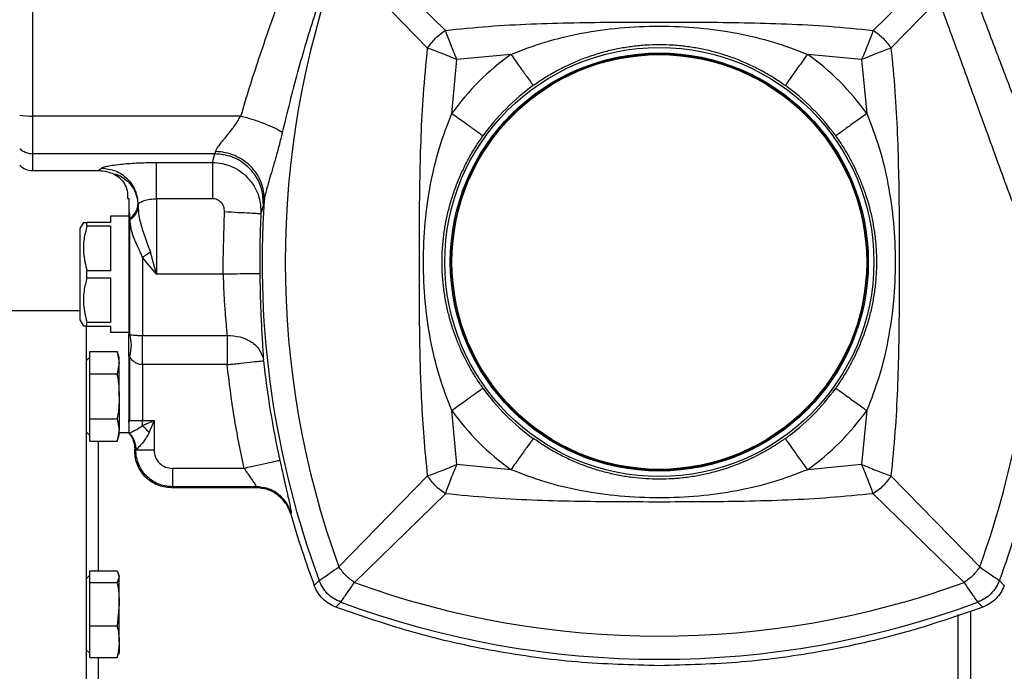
# Model space of a CAD drawing. Header units: millimetres. Extents: x 3 to 4919, y -224 to 3490.
# Tile 39 of 55: x 3197 to 3359, y 2001 to 2108. Entities that reach past the tile are written whole.
import ezdxf

# ---------------------------------------------------------------- set-up
doc = ezdxf.new("R2010")
doc.units = ezdxf.units.MM

msp = doc.modelspace()

# ---------------------------------------------------------------- linework, layer by layer
at = {"color": 7, "linetype": 'Continuous', "lineweight": 25}
for p, q in [((3199.55, 2144.33), (3199.55, 2092.14)), ((3264.32, 2103.31), (3249.77, 2118.24)), ((3262.81, 2110.53), (3267.24, 2106.22)), ((3341.8, 2110.53), (3337.38, 2106.22)), ((3348.1, 2111.33), (3340.29, 2103.31)), ((3277.98, 2102.28), (3269.12, 2101.43)), ((3335.49, 2101.43), (3326.64, 2102.28)), ((3268.27, 2092.57), (3269.12, 2101.43)), ((3335.49, 2101.43), (3336.35, 2092.57)), ((3233.66, 2092.14), (3199.55, 2092.14)), ((3199.55, 2092.14), (3199.55, 2085.99)), ((3229.4, 2085.99), (3199.55, 2085.99)), ((3229.02, 2084.56), (3229.4, 2085.99)), ((3229.53, 2086.35), (3229.4, 2085.99)), ((3219.84, 2084.56), (3229.02, 2084.56)), ((3199.55, 2083.24), (3210.3, 2083.24)), ((3210.3, 2083.24), (3210.36, 2083.28)), ((3210.36, 2083.28), (3210.3, 2083.24)), ((3210.37, 2083.24), (3211.47, 2083.12)), ((3210.37, 2083.24), (3211.47, 2083.12)), ((3215.12, 2078.66), (3215.31, 2078.66)), ((3229.02, 2078.62), (3219.84, 2078.62)), ((3219.84, 2078.62), (3219.84, 2066.24)), ((3237.51, 2078.34), (3237.38, 2077.66)), ((3215.31, 2076.7), (3215.43, 2076.04)), ((3216.82, 2077.63), (3216.84, 2077.66)), ((3216.84, 2077.33), (3216.82, 2077.63)), ((3216.84, 2077.66), (3216.84, 2077.33)), ((3230.79, 2068.24), (3231, 2076.51)), ((3237.38, 2077.66), (3236.99, 2076.19)), ((3207.89, 2074.74), (3207.31, 2073.74)), ((3208.46, 2074.16), (3208.46, 2074.74)), ((3212.31, 2074.74), (3208.46, 2074.74)), ((3215.31, 2075.74), (3212.31, 2075.74)), ((3212.31, 2075.74), (3212.31, 2074.74)), ((3215.43, 2076.04), (3215.43, 2056.33)), ((3215.53, 2075.41), (3215.43, 2076.04)), ((3215.53, 2075.41), (3215.53, 2075.17)), ((3207.31, 2073.74), (3207.31, 2058.74)), ((3208.46, 2074.16), (3212.31, 2074.16)), ((3212.31, 2074.16), (3212.31, 2066.81)), ((3218.86, 2069.83), (3217.55, 2068.98)), ((3219.84, 2066.24), (3218.86, 2069.83)), ((3219.84, 2066.24), (3217.55, 2068.98)), ((3217.55, 2068.98), (3217.55, 2056.2)), ((3230.8, 2066.24), (3230.79, 2068.24)), ((3208.46, 2065.66), (3208.46, 2066.81)), ((3212.31, 2066.81), (3208.46, 2066.81)), ((3208.46, 2065.66), (3212.31, 2065.66)), ((3212.31, 2065.66), (3212.31, 2058.31)), ((3230.8, 2066.24), (3219.84, 2066.24)), ((3207.31, 2060.24), (3193.31, 2060.24)), ((3207.31, 2058.74), (3207.89, 2057.74)), ((3208.31, 2057.89), (3208.31, 1910.24)), ((3208.46, 2057.74), (3208.46, 2058.31)), ((3212.31, 2058.31), (3208.46, 2058.31)), ((3208.46, 2057.74), (3212.31, 2057.74)), ((3212.31, 2057.74), (3212.31, 2056.74)), ((3212.31, 2056.74), (3215.31, 2056.74)), ((3215.31, 2056.4), (3215.43, 2056.33)), ((3217.55, 2056.2), (3231.43, 2056.2)), ((3208.91, 2052.63), (3208.31, 2052.03)), ((3208.91, 2052.12), (3208.91, 2053.56)), ((3208.91, 2053.56), (3213.4, 2053.56)), ((3208.91, 2051.33), (3208.91, 2052.12)), ((3213.76, 2052.58), (3213.4, 2053.56)), ((3213.4, 2053.56), (3213.76, 2051.72)), ((3213.76, 2051.72), (3213.76, 2052.58)), ((3215.43, 2052.74), (3215.31, 2052.81)), ((3215.31, 2052.81), (3215.31, 2042.36)), ((3215.43, 2052.74), (3215.43, 2042.24)), ((3208.91, 2049.89), (3208.91, 2051.33)), ((3213.76, 2051.72), (3213.4, 2049.89)), ((3213.76, 2046.21), (3213.76, 2051.72)), ((3231.45, 2051.41), (3217.55, 2051.41)), ((3217.55, 2051.41), (3217.55, 2042.24)), ((3208.91, 2047.01), (3208.91, 2049.89)), ((3208.91, 2049.89), (3213.4, 2049.89)), ((3208.91, 2045.41), (3208.91, 2047.01)), ((3213.76, 2046.21), (3213.76, 2040.7)), ((3208.91, 2042.54), (3208.91, 2045.41)), ((3208.91, 2042.54), (3213.4, 2042.54)), ((3208.91, 2041.1), (3208.91, 2042.54)), ((3213.4, 2042.54), (3213.76, 2040.7)), ((3215.31, 2042.36), (3215.43, 2042.24)), ((3215.31, 2041.97), (3215.31, 2042.36)), ((3269.12, 2035.05), (3268.27, 2043.9)), ((3336.35, 2043.9), (3335.49, 2035.05)), ((3208.91, 2040.3), (3208.91, 2041.1)), ((3215.43, 2042.24), (3215.31, 2041.97)), ((3215.43, 2042.24), (3217.55, 2042.24)), ((3217.55, 2042.24), (3219.47, 2042.24)), ((3217.55, 2041.41), (3219.47, 2042.24)), ((3217.55, 2041.41), (3217.55, 2042.24)), ((3219.47, 2042.24), (3218.65, 2040.32)), ((3219.47, 2042.24), (3219.47, 2037.39)), ((3208.31, 2040.4), (3208.91, 2039.8)), ((3208.91, 2038.86), (3208.91, 2040.3)), ((3213.76, 2040.7), (3213.4, 2038.86)), ((3213.4, 2038.86), (3213.76, 2039.85)), ((3213.76, 2039.85), (3213.76, 2040.7)), ((3215.31, 2040.24), (3213.76, 2040.24)), ((3215.31, 2040.26), (3215.37, 2040.17)), ((3215.31, 2040.24), (3215.31, 2040.26)), ((3215.31, 2040.24), (3215.37, 2040.17)), ((3215.31, 2040.24), (3215.31, 2040.24)), ((3215.37, 2040.17), (3215.38, 2040.17)), ((3208.91, 2038.86), (3213.4, 2038.86)), ((3216.31, 2037.23), (3216.31, 2037.57)), ((3216.45, 2037.44), (3216.31, 2037.57)), ((3216.47, 2037.39), (3216.31, 2037.23)), ((3216.45, 2037.44), (3216.47, 2037.42)), ((3216.47, 2037.43), (3216.47, 2037.39)), ((3216.47, 2037.42), (3216.47, 2037.43)), ((3234.24, 2034.4), (3222.47, 2034.4)), ((3277.98, 2034.19), (3269.12, 2035.05)), ((3335.49, 2035.05), (3326.64, 2034.19)), ((3249.77, 2018.24), (3264.32, 2033.17)), ((3340.29, 2033.17), (3354.85, 2018.24)), ((3222.47, 2031.4), (3222.3, 2031.24)), ((3236.12, 2031.24), (3222.3, 2031.24)), ((3236.19, 2031.4), (3222.47, 2031.4)), ((3236.19, 2031.4), (3236.12, 2031.24)), ((3252.31, 2015.7), (3267.24, 2030.25)), ((3352.31, 2015.7), (3337.38, 2030.25)), ((3241.96, 2027.04), (3241.89, 2026.88)), ((3208.91, 2016.91), (3208.31, 2016.31)), ((3208.91, 2016.85), (3208.91, 2017.59)), ((3208.91, 2017.59), (3213.4, 2017.59)), ((3208.91, 2016.43), (3208.91, 2016.85)), ((3213.4, 2017.59), (3213.76, 2016.64)), ((3213.76, 2016.64), (3213.4, 2015.69)), ((3213.76, 2016.86), (3213.67, 2017.11)), ((3213.76, 2016.64), (3213.76, 2016.86)), ((3213.76, 2012.14), (3213.76, 2016.64)), ((3208.91, 2015.69), (3208.91, 2016.43)), ((3208.91, 2012.91), (3208.91, 2015.69)), ((3208.91, 2015.69), (3213.4, 2015.69)), ((3245.74, 2015.18), (3246.54, 2016.01)), ((3358.07, 2016.01), (3358.88, 2015.18)), ((3208.91, 2011.37), (3208.91, 2012.91)), ((3213.76, 2012.14), (3213.4, 2008.59)), ((3213.76, 2005.99), (3213.76, 2012.14)), ((3249.25, 2011.67), (3250.08, 2012.47)), ((3355.37, 2011.67), (3354.54, 2012.47)), ((3208.91, 2008.59), (3208.91, 2011.37)), ((3353.31, 2011.06), (3353.31, 1910.24)), ((3208.91, 2006.56), (3208.91, 2008.59)), ((3208.91, 2008.59), (3213.4, 2008.59)), ((3208.91, 2005.43), (3208.91, 2006.56)), ((3208.91, 2003.39), (3208.91, 2005.43)), ((3213.76, 2005.99), (3213.76, 2004.13)), ((3208.31, 2004.68), (3208.91, 2004.08)), ((3213.4, 2003.39), (3213.59, 2003.9)), ((3213.67, 2003.88), (3213.76, 2004.13)), ((3208.91, 2003.39), (3213.4, 2003.39))]:
    msp.add_line(p, q, dxfattribs=at)
at = {"color": 8, "linetype": 'Continuous', "lineweight": 25}
for p, q in [((3199.55, 2085.99), (3199.55, 2083.24)), ((3210.36, 2083.28), (3210.85, 2083.64)), ((3210.31, 2038.86), (3210.31, 2017.59)), ((3351.31, 1930.24), (3351.31, 2010.42)), ((3210.31, 2003.39), (3210.31, 1966.34))]:
    msp.add_line(p, q, dxfattribs=at)
at = {"color": 7, "linetype": 'Continuous', "lineweight": 25}
for radius in [35.18, 34.27, 34]:
    msp.add_circle((3302.31, 2068.24), radius, dxfattribs=at)
for centre, radius, start, end in [((3387.39, 2068.24), 146.42, 160.0331, 199.9669), ((3302.31, 2068.24), 34.11, 90, 270), ((3302.31, 2068.24), 41.84, 125.5531, 144.4371), ((3302.31, 2068.24), 34.11, 270, 90), ((3302.31, 2068.24), 41.84, 35.5629, 54.4469), ((3302.31, 2068.24), 35.55, 125.5531, 144.4371), ((3302.31, 2068.24), 35.55, 35.5629, 54.4469), ((3199.43, 2103.07), 10.92, 259.4649, 270.6525), ((3199.55, 2089.02), 3.03, 225.7909, 270.1048), ((3199.55, 2086.24), 3, 225, 270), ((3387.39, 2068.24), 150.22, 176.1432, 200.3458), ((3387.39, 2068.24), 150.61, 176.9734, 180.7318), ((3217.23, 2068.24), 146.42, 340.0331, 0.3097), ((3387.39, 2068.24), 150.85, 186.1582, 192.4591), ((3217.23, 2068.24), 150.22, 339.6542, 352.7357), ((3302.31, 2068.24), 35.55, 215.5629, 234.4491), ((3302.31, 2068.24), 35.55, 305.5507, 324.4371), ((3302.31, 2068.24), 41.84, 215.5629, 234.4491), ((3302.31, 2068.24), 41.84, 305.5507, 324.4371), ((3387.39, 2068.24), 151.26, 195.8677, 200.5345), ((3302.31, 2153.24), 146.34, 250.0222, 289.9777), ((3302.31, 2153.24), 150.14, 249.6431, 290.3568)]:
    msp.add_arc(centre, radius, start, end, dxfattribs=at)
for points, knots in [([(3243.4, 2120.61), (3242.76, 2118.87), (3241.53, 2115.55), (3239.83, 2110.83), (3238.2, 2106.21), (3236.61, 2101.6), (3235.05, 2096.83), (3234.12, 2093.7), (3233.66, 2092.14)], [0, 0, 0, 0, 0.184056, 0.350003, 0.497847, 0.670416, 0.836054, 1, 1, 1, 1]), ([(3249.14, 2118.67), (3248.04, 2115.47), (3245.84, 2109.07), (3242.89, 2099.33), (3241.29, 2092.78), (3240.48, 2089.49)], [0, 0, 0, 0, 0.332653, 0.6647, 1, 1, 1, 1]), ([(3353.48, 2113.39), (3353.95, 2112.18), (3354.9, 2109.72), (3356.34, 2105.94), (3357.83, 2102.02), (3359.37, 2097.96), (3360.82, 2094.12), (3362.1, 2090.7), (3363.29, 2087.52), (3364.56, 2084.14), (3365.92, 2080.55), (3367.22, 2077.17), (3368.32, 2074.31), (3369, 2072.59), (3369.3, 2071.81)], [0, 0, 0, 0, 0.08562, 0.174843, 0.267665, 0.36409, 0.464119, 0.54253, 0.609196, 0.692978, 0.78801, 0.870963, 0.941626, 1, 1, 1, 1]), ([(3363.64, 2069.03), (3362.35, 2072.44), (3359.76, 2079.27), (3355.92, 2089.84), (3352.05, 2100.55), (3349.42, 2107.74), (3348.1, 2111.33)], [0, 0, 0, 0, 0.250352, 0.500706, 0.750531, 1, 1, 1, 1]), ([(3267.24, 2106.22), (3269.59, 2106.46), (3274.26, 2106.92), (3281.29, 2107.3), (3288.29, 2107.5), (3295.3, 2107.57), (3299.97, 2107.58), (3302.31, 2107.58)], [0, 0, 0, 0, 0.203571, 0.403178, 0.603671, 0.801492, 1, 1, 1, 1]), ([(3302.31, 2107.58), (3304.65, 2107.58), (3309.3, 2107.57), (3316.25, 2107.5), (3323.18, 2107.3), (3330.24, 2106.93), (3334.96, 2106.46), (3337.38, 2106.22)], [0, 0, 0, 0, 0.198668, 0.394666, 0.592261, 0.790886, 1, 1, 1, 1]), ([(3264.32, 2103.31), (3264.72, 2103.88), (3265.53, 2105.02), (3266.67, 2105.82), (3267.24, 2106.22)], [0, 0, 0, 0, 0.500004, 1, 1, 1, 1]), ([(3269.12, 2101.43), (3268.75, 2102.32), (3268.01, 2104.09), (3267.5, 2105.52), (3267.24, 2106.22)], [0, 0, 0, 0, 0.505737, 1, 1, 1, 1]), ([(3277.98, 2102.28), (3279.83, 2102.99), (3283.6, 2104.43), (3289.6, 2105.84), (3295.87, 2106.72), (3302.31, 2107), (3308.75, 2106.72), (3315.02, 2105.84), (3321.01, 2104.43), (3324.78, 2102.99), (3326.64, 2102.28)], [0, 0, 0, 0, 0.119524, 0.242708, 0.36978, 0.5, 0.630219, 0.757292, 0.880476, 1, 1, 1, 1]), ([(3337.38, 2106.22), (3337.12, 2105.52), (3336.6, 2104.09), (3335.87, 2102.32), (3335.49, 2101.43)], [0, 0, 0, 0, 0.494232, 1, 1, 1, 1]), ([(3337.38, 2106.22), (3337.95, 2105.82), (3339.09, 2105.02), (3339.89, 2103.88), (3340.29, 2103.31)], [0, 0, 0, 0, 0.500001, 1, 1, 1, 1]), ([(3302.31, 2103.85), (3301.6, 2103.84), (3300.14, 2103.81), (3297.96, 2103.6), (3295.79, 2103.26), (3293.62, 2102.78), (3291.43, 2102.14), (3289.29, 2101.37), (3287.26, 2100.48), (3285.34, 2099.5), (3283.44, 2098.4), (3282.24, 2097.57), (3281.64, 2097.16)], [0, 0, 0, 0, 0.096067, 0.197403, 0.296843, 0.393971, 0.500118, 0.60758, 0.703603, 0.802034, 0.90099, 1, 1, 1, 1]), ([(3322.98, 2097.16), (3322.38, 2097.57), (3321.17, 2098.4), (3319.28, 2099.5), (3317.36, 2100.48), (3315.32, 2101.37), (3313.19, 2102.14), (3311, 2102.78), (3308.83, 2103.26), (3306.66, 2103.6), (3304.48, 2103.81), (3303.02, 2103.84), (3302.31, 2103.85)], [0, 0, 0, 0, 0.098988, 0.197988, 0.296395, 0.392412, 0.499883, 0.60602, 0.703153, 0.802597, 0.903932, 1, 1, 1, 1]), ([(3262.97, 2068.24), (3262.97, 2070.56), (3262.98, 2075.2), (3263.05, 2082.09), (3263.24, 2088.93), (3263.6, 2096), (3264.07, 2100.78), (3264.32, 2103.31)], [0, 0, 0, 0, 0.197331, 0.393955, 0.586481, 0.781957, 1, 1, 1, 1]), ([(3269.12, 2101.43), (3268.23, 2101.8), (3266.46, 2102.53), (3265.03, 2103.05), (3264.32, 2103.31)], [0, 0, 0, 0, 0.505761, 1, 1, 1, 1]), ([(3277.98, 2102.28), (3278.47, 2101.59), (3279.46, 2100.2), (3280.62, 2098.58), (3281.44, 2097.44), (3281.57, 2097.25), (3281.64, 2097.16)], [0, 0, 0, 0, 0.25, 0.500001, 0.750001, 1, 1, 1, 1]), ([(3322.98, 2097.16), (3323.05, 2097.25), (3323.18, 2097.44), (3323.99, 2098.58), (3325.15, 2100.2), (3326.14, 2101.59), (3326.64, 2102.28)], [0, 0, 0, 0, 0.2499989, 0.499999, 0.7499992, 1, 1, 1, 1]), ([(3340.29, 2103.31), (3339.59, 2103.05), (3338.16, 2102.53), (3336.39, 2101.8), (3335.49, 2101.43)], [0, 0, 0, 0, 0.494267, 1, 1, 1, 1]), ([(3340.29, 2103.31), (3340.53, 2100.95), (3340.99, 2096.29), (3341.36, 2089.25), (3341.56, 2082.25), (3341.64, 2075.24), (3341.64, 2070.57), (3341.65, 2068.24)], [0, 0, 0, 0, 0.203572, 0.403178, 0.603675, 0.801494, 1, 1, 1, 1]), ([(3268.27, 2043.9), (3267.56, 2045.76), (3266.12, 2049.53), (3264.71, 2055.53), (3263.83, 2061.79), (3263.54, 2068.24), (3263.83, 2074.68), (3264.71, 2080.95), (3266.12, 2086.95), (3267.56, 2090.72), (3268.27, 2092.57)], [0, 0, 0, 0, 0.119517, 0.242698, 0.369772, 0.499999, 0.630227, 0.757301, 0.880482, 1, 1, 1, 1]), ([(3273.39, 2088.91), (3273.3, 2088.98), (3273.11, 2089.11), (3271.97, 2089.93), (3270.34, 2091.09), (3268.96, 2092.08), (3268.27, 2092.57)], [0, 0, 0, 0, 0.25, 0.5, 0.749999, 1, 1, 1, 1]), ([(3336.35, 2092.57), (3335.66, 2092.08), (3334.27, 2091.09), (3332.64, 2089.93), (3331.51, 2089.11), (3331.32, 2088.98), (3331.23, 2088.91)], [0, 0, 0, 0, 0.250001, 0.500001, 0.75, 1, 1, 1, 1]), ([(3336.35, 2092.57), (3337.06, 2090.72), (3338.5, 2086.95), (3339.91, 2080.95), (3340.79, 2074.68), (3341.07, 2068.24), (3340.79, 2061.79), (3339.91, 2055.53), (3338.5, 2049.53), (3337.06, 2045.76), (3336.35, 2043.9)], [0, 0, 0, 0, 0.119518, 0.242699, 0.369773, 0.500001, 0.630228, 0.757302, 0.880483, 1, 1, 1, 1]), ([(3229.53, 2086.35), (3229.59, 2086.49), (3229.72, 2086.78), (3230.28, 2087.55), (3231.06, 2088.49), (3231.83, 2089.45), (3232.24, 2089.98), (3232.45, 2090.27), (3232.91, 2090.9), (3233.3, 2091.54), (3233.66, 2092.14)], [0, 0, 0, 0, 0.118704, 0.250728, 0.500316, 0.632491, 0.71956, 0.745681, 0.760193, 1, 1, 1, 1]), ([(3240.48, 2089.49), (3240.11, 2089.71), (3239.36, 2090.16), (3237.68, 2090.88), (3235.75, 2091.57), (3234.36, 2091.95), (3233.66, 2092.14)], [0, 0, 0, 0, 0.249999, 0.499998, 0.749999, 1, 1, 1, 1]), ([(3240.48, 2089.49), (3240.31, 2088.77), (3239.97, 2087.33), (3239.4, 2085.26), (3238.84, 2083.37), (3238.37, 2081.79), (3237.99, 2080.46), (3237.67, 2079.28), (3237.56, 2078.65), (3237.51, 2078.34)], [0, 0, 0, 0, 0.165434, 0.333227, 0.497059, 0.637242, 0.749977, 0.875441, 1, 1, 1, 1]), ([(3273.39, 2047.56), (3273.04, 2048.06), (3272.35, 2049.06), (3271.4, 2050.64), (3270.53, 2052.25), (3269.73, 2053.92), (3269.03, 2055.62), (3268.35, 2057.52), (3267.77, 2059.55), (3267.29, 2061.72), (3266.94, 2063.89), (3266.74, 2066.07), (3266.67, 2068.24), (3266.74, 2070.41), (3266.94, 2072.59), (3267.29, 2074.76), (3267.77, 2076.93), (3268.39, 2079.07), (3269.16, 2081.21), (3270.04, 2083.24), (3271.04, 2085.21), (3272.14, 2087.1), (3272.97, 2088.31), (3273.39, 2088.91)], [0, 0, 0, 0, 0.040998, 0.082402, 0.124935, 0.164999, 0.208267, 0.249951, 0.30303, 0.351589, 0.40131, 0.451978, 0.500007, 0.548038, 0.598706, 0.648427, 0.696989, 0.750062, 0.800437, 0.851803, 0.901007, 0.950506, 1, 1, 1, 1]), ([(3331.23, 2088.91), (3331.57, 2088.41), (3332.27, 2087.41), (3333.22, 2085.83), (3334.09, 2084.23), (3334.88, 2082.56), (3335.58, 2080.87), (3336.26, 2078.96), (3336.85, 2076.93), (3337.33, 2074.76), (3337.67, 2072.59), (3337.88, 2070.41), (3337.94, 2068.24), (3337.88, 2066.07), (3337.67, 2063.89), (3337.33, 2061.72), (3336.85, 2059.55), (3336.22, 2057.39), (3335.45, 2055.26), (3334.57, 2053.22), (3333.57, 2051.26), (3332.47, 2049.37), (3331.64, 2048.16), (3331.23, 2047.56)], [0, 0, 0, 0, 0.040983, 0.082415, 0.124935, 0.164999, 0.207439, 0.249952, 0.303026, 0.351588, 0.40131, 0.451978, 0.500007, 0.548038, 0.598706, 0.648426, 0.696985, 0.750063, 0.800974, 0.851803, 0.901019, 0.950497, 1, 1, 1, 1]), ([(3237.38, 2077.66), (3237.35, 2078.46), (3237.3, 2080.05), (3236.3, 2082.27), (3234.63, 2084.21), (3232.26, 2085.67), (3230.35, 2085.88), (3229.4, 2085.99)], [0, 0, 0, 0, 0.186655, 0.373638, 0.560318, 0.780235, 1, 1, 1, 1]), ([(3237.51, 2078.34), (3237.5, 2078.84), (3237.49, 2079.86), (3237.07, 2081.34), (3236.36, 2082.72), (3235.36, 2083.94), (3234.13, 2084.96), (3232.7, 2085.72), (3231.15, 2086.22), (3230.07, 2086.31), (3229.53, 2086.35)], [0, 0, 0, 0, 0.124737, 0.249993, 0.375066, 0.5, 0.624935, 0.750009, 0.875263, 1, 1, 1, 1]), ([(3210.85, 2083.64), (3210.92, 2083.69), (3211.06, 2083.78), (3211.68, 2083.94), (3212.6, 2084.11), (3214.17, 2084.31), (3216.62, 2084.51), (3218.72, 2084.54), (3219.84, 2084.56)], [0, 0, 0, 0, 0.139008, 0.25065, 0.376239, 0.531414, 0.751102, 1, 1, 1, 1]), ([(3219.84, 2078.62), (3219.84, 2079.34), (3219.84, 2080.76), (3219.84, 2082.62), (3219.84, 2084.03), (3219.84, 2084.38), (3219.84, 2084.56)], [0, 0, 0, 0, 0.249999, 0.499999, 0.75, 1, 1, 1, 1]), ([(3229.02, 2084.56), (3229.55, 2084.52), (3230.62, 2084.46), (3232.17, 2083.95), (3233.6, 2083.17), (3234.88, 2082.07), (3235.96, 2080.64), (3236.87, 2078.67), (3236.95, 2077.1), (3236.99, 2076.19)], [0, 0, 0, 0, 0.123777, 0.248779, 0.374316, 0.500435, 0.63831, 0.788256, 1, 1, 1, 1]), ([(3229.02, 2084.56), (3229.02, 2084.38), (3229.02, 2084.03), (3229.02, 2082.62), (3229.02, 2080.76), (3229.02, 2079.34), (3229.02, 2078.62)], [0, 0, 0, 0, 0.25, 0.500001, 0.750001, 1, 1, 1, 1]), ([(3210.3, 2083.24), (3210.83, 2083.2), (3211.69, 2083.14), (3212.5, 2082.82), (3212.81, 2082.69)], [0, 0, 0, 0, 0.60509, 1, 1, 1, 1]), ([(3210.85, 2083.64), (3211.63, 2083.54), (3213.2, 2083.36), (3215.17, 2081.97), (3216.56, 2080), (3216.75, 2078.44), (3216.84, 2077.66)], [0, 0, 0, 0, 0.25, 0.499998, 0.750001, 1, 1, 1, 1]), ([(3212.81, 2082.69), (3212.83, 2082.72), (3212.86, 2082.76), (3213.68, 2082.47), (3214.47, 2082.03), (3215.33, 2081.31), (3216.1, 2080.31), (3216.67, 2079.08), (3216.77, 2078.11), (3216.82, 2077.63)], [0, 0, 0, 0, 0.249137, 0.3742815, 0.499458, 0.6246442, 0.7498833, 0.8750551, 1, 1, 1, 1]), ([(3212.81, 2082.69), (3213.18, 2082.48), (3213.9, 2082.06), (3214.65, 2081.09), (3215.13, 2079.93), (3215.12, 2079.1), (3215.12, 2078.66)], [0, 0, 0, 0, 0.253972, 0.500008, 0.734721, 1, 1, 1, 1]), ([(3215.31, 2078.66), (3215.31, 2078.44), (3215.31, 2078.01), (3215.31, 2077.55), (3215.31, 2077.11), (3215.31, 2076.83), (3215.31, 2076.7)], [0, 0, 0, 0, 0.2750138, 0.5396243, 0.7871359, 1, 1, 1, 1]), ([(3216.84, 2077.66), (3216.91, 2077.76), (3217, 2077.91), (3217.31, 2078.08), (3217.54, 2078.19), (3217.92, 2078.35), (3218.72, 2078.57), (3219.47, 2078.6), (3219.84, 2078.62)], [0, 0, 0, 0, 0.263932, 0.38061, 0.393812, 0.521048, 0.764814, 1, 1, 1, 1]), ([(3231, 2076.51), (3230.99, 2076.77), (3230.97, 2077.18), (3230.73, 2077.67), (3230.48, 2077.99), (3230.17, 2078.27), (3229.82, 2078.47), (3229.43, 2078.6), (3229.15, 2078.61), (3229.02, 2078.62)], [0, 0, 0, 0, 0.2464637, 0.371576, 0.4967274, 0.6224727, 0.7482485, 0.8739958, 1, 1, 1, 1]), ([(3215.31, 2076.7), (3215.31, 2076.14), (3215.31, 2075.03), (3215.31, 2072.61), (3215.31, 2069.85), (3215.31, 2066.84), (3215.31, 2063.79), (3215.31, 2060.91), (3215.31, 2058.32), (3215.31, 2057.04), (3215.31, 2056.4)], [0, 0, 0, 0, 0.124999, 0.249999, 0.375, 0.5, 0.624999, 0.750001, 0.875001, 1, 1, 1, 1]), ([(3215.53, 2075.41), (3215.71, 2075.56), (3216.08, 2075.87), (3216.48, 2076.42), (3216.75, 2077.01), (3216.8, 2077.42), (3216.82, 2077.63)], [0, 0, 0, 0, 0.250003, 0.50001, 0.750013, 1, 1, 1, 1]), ([(3216.84, 2077.33), (3216.82, 2077.13), (3216.77, 2076.73), (3216.49, 2076.15), (3216.09, 2075.61), (3215.72, 2075.31), (3215.53, 2075.17)], [0, 0, 0, 0, 0.249418, 0.499995, 0.750581, 1, 1, 1, 1]), ([(3216.84, 2077.33), (3216.87, 2076.82), (3216.95, 2075.58), (3217.66, 2073.18), (3218.4, 2071.12), (3218.86, 2069.83)], [0, 0, 0, 0, 0.205837, 0.50063, 1, 1, 1, 1]), ([(3231, 2076.51), (3231.77, 2076.46), (3233.31, 2076.38), (3235.26, 2076.28), (3236.65, 2076.21), (3236.88, 2076.19), (3236.99, 2076.19)], [0, 0, 0, 0, 0.25, 0.5, 0.750002, 1, 1, 1, 1]), ([(3207.94, 2074.74), (3207.92, 2074.74), (3207.85, 2074.74), (3208.19, 2074.74), (3208.46, 2074.74)], [0, 0, 0, 0, 0.203143, 1, 1, 1, 1]), ([(3217.55, 2068.98), (3217.52, 2069.08), (3217.45, 2069.27), (3217.33, 2069.57), (3217.2, 2069.88), (3216.97, 2070.39), (3216.69, 2070.99), (3216.36, 2071.7), (3215.99, 2072.62), (3215.64, 2073.8), (3215.57, 2074.71), (3215.53, 2075.17)], [0, 0, 0, 0, 0.037895, 0.079594, 0.125089, 0.168759, 0.298338, 0.397784, 0.500478, 0.75033, 1, 1, 1, 1]), ([(3208.46, 2074.16), (3208.28, 2073.44), (3207.9, 2071.99), (3207.81, 2069.49), (3208.23, 2067.78), (3208.46, 2066.81)], [0, 0, 0, 0, 0.297435, 0.60182, 1, 1, 1, 1]), ([(3264.32, 2033.17), (3264.11, 2035.29), (3263.7, 2039.34), (3263.35, 2045.2), (3263.13, 2050.91), (3263.02, 2056.6), (3262.97, 2062.44), (3262.97, 2066.31), (3262.97, 2068.24)], [0, 0, 0, 0, 0.183307, 0.350824, 0.503066, 0.672185, 0.836053, 1, 1, 1, 1]), ([(3341.65, 2068.24), (3341.64, 2065.9), (3341.64, 2061.25), (3341.57, 2054.29), (3341.37, 2047.36), (3341, 2040.3), (3340.53, 2035.59), (3340.29, 2033.17)], [0, 0, 0, 0, 0.198667, 0.394663, 0.592261, 0.790886, 1, 1, 1, 1]), ([(3208.46, 2065.66), (3208.28, 2064.94), (3207.9, 2063.49), (3207.81, 2060.99), (3208.23, 2059.28), (3208.46, 2058.31)], [0, 0, 0, 0, 0.297441, 0.60182, 1, 1, 1, 1]), ([(3236.79, 2066.31), (3236.68, 2066.31), (3236.46, 2066.31), (3235.06, 2066.29), (3233.1, 2066.27), (3231.57, 2066.25), (3230.8, 2066.24)], [0, 0, 0, 0, 0.249998, 0.500001, 0.75, 1, 1, 1, 1]), ([(3230.8, 2066.24), (3230.82, 2065.28), (3230.86, 2063.86), (3230.96, 2062.02), (3231.03, 2060.99), (3231.08, 2060.27), (3231.11, 2059.84), (3231.16, 2059.21), (3231.24, 2058.32), (3231.34, 2057.22), (3231.4, 2056.54), (3231.43, 2056.2)], [0, 0, 0, 0, 0.249003, 0.369977, 0.499811, 0.53955, 0.581587, 0.625931, 0.730318, 0.865459, 1, 1, 1, 1]), ([(3236.79, 2066.31), (3236.82, 2064.95), (3236.87, 2062.23), (3237.03, 2058.39), (3237.22, 2054.92), (3237.34, 2053.11), (3237.39, 2052.2)], [0, 0, 0, 0, 0.250689, 0.500966, 0.75072, 1, 1, 1, 1]), ([(3208.46, 2057.74), (3208.26, 2057.74), (3207.93, 2057.74), (3207.93, 2057.74), (3207.94, 2057.74)], [0, 0, 0, 0, 0.594507, 1, 1, 1, 1]), ([(3215.31, 2052.81), (3215.31, 2053.16), (3215.31, 2053.86), (3215.31, 2054.86), (3215.31, 2055.74), (3215.31, 2056.18), (3215.31, 2056.4)], [0, 0, 0, 0, 0.249473, 0.499637, 0.749037, 1, 1, 1, 1]), ([(3215.43, 2056.33), (3215.56, 2056.31), (3215.81, 2056.28), (3216.32, 2056.24), (3216.9, 2056.2), (3217.34, 2056.2), (3217.55, 2056.2)], [0, 0, 0, 0, 0.255918, 0.499973, 0.750513, 1, 1, 1, 1]), ([(3215.43, 2056.33), (3215.56, 2055.78), (3215.81, 2054.69), (3215.56, 2053.39), (3215.43, 2052.74)], [0, 0, 0, 0, 0.500006, 1, 1, 1, 1]), ([(3217.55, 2051.41), (3217.55, 2051.87), (3217.55, 2052.78), (3217.55, 2054.08), (3217.55, 2055.26), (3217.55, 2055.89), (3217.55, 2056.2)], [0, 0, 0, 0, 0.249998, 0.500001, 0.750003, 1, 1, 1, 1]), ([(3231.43, 2056.2), (3232.16, 2056.16), (3233.63, 2056.07), (3235.52, 2055.19), (3236.93, 2053.86), (3237.24, 2052.76), (3237.39, 2052.2)], [0, 0, 0, 0, 0.249223, 0.499479, 0.749739, 1, 1, 1, 1]), ([(3231.43, 2056.2), (3231.43, 2055.92), (3231.43, 2055.35), (3231.44, 2054.24), (3231.44, 2052.9), (3231.44, 2051.92), (3231.45, 2051.41)], [0, 0, 0, 0, 0.221425, 0.461908, 0.721444, 1, 1, 1, 1]), ([(3217.55, 2051.41), (3217.35, 2051.43), (3216.94, 2051.46), (3216.36, 2051.74), (3215.84, 2052.16), (3215.57, 2052.54), (3215.43, 2052.74)], [0, 0, 0, 0, 0.2128, 0.4423264, 0.7016611, 1, 1, 1, 1]), ([(3231.45, 2051.41), (3232.21, 2051.49), (3233.74, 2051.66), (3235.68, 2051.87), (3237.07, 2052.02), (3237.3, 2052.04), (3237.41, 2052.05)], [0, 0, 0, 0, 0.250001, 0.5, 0.750002, 1, 1, 1, 1]), ([(3237.41, 2052.05), (3237.41, 2052.07), (3237.4, 2052.1), (3237.4, 2052.14), (3237.4, 2052.17), (3237.4, 2052.19), (3237.39, 2052.2)], [0, 0, 0, 0, 0.254719, 0.497245, 0.741224, 1, 1, 1, 1]), ([(3234.24, 2034.4), (3233.65, 2037.21), (3232.49, 2042.85), (3231.79, 2048.56), (3231.45, 2051.41)], [0, 0, 0, 0, 0.499999, 1, 1, 1, 1]), ([(3213.4, 2049.89), (3213.45, 2049.58), (3213.67, 2048.37), (3213.72, 2047.13), (3213.76, 2046.21)], [0, 0, 0, 0, 0.253072, 1, 1, 1, 1]), ([(3268.27, 2043.9), (3268.96, 2044.39), (3270.34, 2045.38), (3271.97, 2046.55), (3273.11, 2047.36), (3273.3, 2047.49), (3273.39, 2047.56)], [0, 0, 0, 0, 0.249998, 0.499999, 0.75, 1, 1, 1, 1]), ([(3331.23, 2047.56), (3331.32, 2047.49), (3331.51, 2047.36), (3332.64, 2046.55), (3334.27, 2045.38), (3335.66, 2044.39), (3336.35, 2043.9)], [0, 0, 0, 0, 0.25, 0.5, 0.750002, 1, 1, 1, 1]), ([(3213.76, 2046.21), (3213.76, 2045.6), (3213.73, 2044.99), (3213.6, 2043.76), (3213.51, 2043.15), (3213.4, 2042.54)], [0, 0, 0, 0, 0.5, 0.5, 1, 1, 1, 1]), ([(3215.31, 2041.97), (3215.31, 2041.76), (3215.31, 2041.34), (3215.31, 2040.8), (3215.31, 2040.41), (3215.31, 2040.31), (3215.31, 2040.26)], [0, 0, 0, 0, 0.243286, 0.500009, 0.756725, 1, 1, 1, 1]), ([(3217.55, 2041.41), (3217.43, 2041.31), (3217.21, 2041.11), (3216.95, 2040.94), (3216.82, 2040.87), (3216.55, 2040.71), (3216.07, 2040.46), (3215.53, 2040.23), (3215.43, 2040.19), (3215.38, 2040.17)], [0, 0, 0, 0, 0.124865, 0.23156, 0.248012, 0.249861, 0.499729, 0.748638, 1, 1, 1, 1]), ([(3218.65, 2040.32), (3218.45, 2040.53), (3218.09, 2040.9), (3217.72, 2041.26), (3217.55, 2041.41)], [0, 0, 0, 0, 0.559854, 1, 1, 1, 1]), ([(3215.31, 2040.24), (3215.48, 2040.04), (3215.82, 2039.65), (3216.17, 2038.96), (3216.41, 2038.21), (3216.43, 2037.69), (3216.45, 2037.44)], [0, 0, 0, 0, 0.250001, 0.500004, 0.749997, 1, 1, 1, 1]), ([(3215.31, 2040.22), (3215.48, 2040), (3215.82, 2039.56), (3216.21, 2038.67), (3216.27, 2037.99), (3216.31, 2037.57)], [0, 0, 0, 0, 0.300584, 0.567683, 1, 1, 1, 1]), ([(3215.37, 2040.17), (3215.54, 2039.98), (3215.86, 2039.6), (3216.2, 2038.91), (3216.43, 2038.18), (3216.45, 2037.68), (3216.47, 2037.42)], [0, 0, 0, 0, 0.247825, 0.500104, 0.752329, 1, 1, 1, 1]), ([(3215.38, 2040.17), (3215.54, 2039.98), (3215.87, 2039.6), (3216.21, 2038.91), (3216.43, 2038.18), (3216.46, 2037.68), (3216.47, 2037.43)], [0, 0, 0, 0, 0.249478, 0.500009, 0.750517, 1, 1, 1, 1]), ([(3218.65, 2040.32), (3218.41, 2039.87), (3217.98, 2039.04), (3217.2, 2038.14), (3216.74, 2037.68), (3216.53, 2037.47), (3216.49, 2037.44), (3216.47, 2037.43)], [0, 0, 0, 0, 0.312386, 0.569296, 0.792748, 0.897325, 1, 1, 1, 1]), ([(3281.64, 2039.31), (3281.57, 2039.22), (3281.44, 2039.03), (3280.63, 2037.9), (3279.46, 2036.27), (3278.47, 2034.88), (3277.98, 2034.19)], [0, 0, 0, 0, 0.249999, 0.500001, 0.75, 1, 1, 1, 1]), ([(3302.31, 2032.62), (3301.57, 2032.64), (3300.1, 2032.66), (3297.92, 2032.88), (3295.75, 2033.22), (3293.59, 2033.71), (3291.44, 2034.33), (3289.33, 2035.09), (3287.3, 2035.97), (3285.34, 2036.97), (3283.45, 2038.07), (3282.24, 2038.9), (3281.64, 2039.31)], [0, 0, 0, 0, 0.09942, 0.198964, 0.296846, 0.398515, 0.50012, 0.601947, 0.703606, 0.802038, 0.900991, 1, 1, 1, 1]), ([(3322.98, 2039.31), (3322.48, 2038.97), (3321.48, 2038.27), (3319.9, 2037.32), (3318.29, 2036.45), (3316.63, 2035.67), (3314.94, 2034.96), (3313.03, 2034.29), (3311, 2033.7), (3308.82, 2033.22), (3306.66, 2032.87), (3304.48, 2032.66), (3303.02, 2032.64), (3302.31, 2032.62)], [0, 0, 0, 0, 0.0819656, 0.1648266, 0.2498664, 0.3299902, 0.4148718, 0.4998978, 0.6060293, 0.7031642, 0.8026041, 0.9039376, 1, 1, 1, 1]), ([(3326.64, 2034.19), (3326.14, 2034.88), (3325.15, 2036.27), (3323.99, 2037.9), (3323.18, 2039.03), (3323.04, 2039.22), (3322.98, 2039.31)], [0, 0, 0, 0, 0.249999, 0.500001, 0.75, 1, 1, 1, 1]), ([(3222.3, 2031.24), (3221.89, 2031.26), (3221.08, 2031.31), (3219.59, 2031.79), (3217.95, 2032.88), (3216.87, 2034.51), (3216.38, 2036.01), (3216.33, 2036.82), (3216.31, 2037.23)], [0, 0, 0, 0, 0.130466, 0.257459, 0.500003, 0.742539, 0.869534, 1, 1, 1, 1]), ([(3219.47, 2037.39), (3219.09, 2037.39), (3218.33, 2037.39), (3217.36, 2037.39), (3216.66, 2037.39), (3216.54, 2037.39), (3216.47, 2037.39)], [0, 0, 0, 0, 0.25, 0.500002, 0.750002, 1, 1, 1, 1]), ([(3222.47, 2031.4), (3222.06, 2031.43), (3221.25, 2031.48), (3219.75, 2031.96), (3218.12, 2033.05), (3217.03, 2034.68), (3216.55, 2036.18), (3216.5, 2036.99), (3216.47, 2037.39)], [0, 0, 0, 0, 0.130408, 0.257392, 0.499999, 0.742603, 0.869587, 1, 1, 1, 1]), ([(3219.47, 2037.39), (3219.51, 2037), (3219.6, 2036.22), (3220.3, 2035.23), (3221.29, 2034.53), (3222.07, 2034.44), (3222.47, 2034.4)], [0, 0, 0, 0, 0.249811, 0.499998, 0.750189, 1, 1, 1, 1]), ([(3222.47, 2034.4), (3222.47, 2034.02), (3222.47, 2033.26), (3222.47, 2032.29), (3222.47, 2031.59), (3222.47, 2031.46), (3222.47, 2031.4)], [0, 0, 0, 0, 0.250002, 0.5, 0.750004, 1, 1, 1, 1]), ([(3240.09, 2035.69), (3239.98, 2035.67), (3239.76, 2035.62), (3238.4, 2035.32), (3236.49, 2034.9), (3234.99, 2034.56), (3234.24, 2034.4)], [0, 0, 0, 0, 0.249998, 0.5, 0.749999, 1, 1, 1, 1]), ([(3234.24, 2034.4), (3234.24, 2034.4), (3234.24, 2034.4), (3234.24, 2034.39), (3234.25, 2034.38), (3234.28, 2034.33), (3234.39, 2034.16), (3234.62, 2033.82), (3235.05, 2033.19), (3235.5, 2032.55), (3235.86, 2032.02), (3236.07, 2031.7), (3236.2, 2031.47), (3236.19, 2031.43), (3236.19, 2031.4)], [0, 0, 0, 0, 0.0003116, 0.0008644, 0.0026685, 0.009093, 0.0332528, 0.1267408, 0.2510486, 0.5022182, 0.6326112, 0.7519528, 0.8775056, 1, 1, 1, 1]), ([(3240.09, 2035.69), (3240.34, 2034.59), (3240.71, 2032.94), (3241.18, 2030.87), (3241.57, 2029.17), (3241.93, 2027.55), (3241.95, 2027.22), (3241.96, 2027.04)], [0, 0, 0, 0, 0.249718, 0.372787, 0.529412, 0.750204, 1, 1, 1, 1]), ([(3264.32, 2033.17), (3265.03, 2033.42), (3266.46, 2033.94), (3268.23, 2034.68), (3269.12, 2035.05)], [0, 0, 0, 0, 0.494265, 1, 1, 1, 1]), ([(3267.24, 2030.25), (3267.5, 2030.96), (3268.01, 2032.38), (3268.75, 2034.15), (3269.12, 2035.05)], [0, 0, 0, 0, 0.494237, 1, 1, 1, 1]), ([(3335.49, 2035.05), (3336.38, 2034.68), (3338.15, 2033.94), (3339.58, 2033.42), (3340.29, 2033.17)], [0, 0, 0, 0, 0.499999, 1, 1, 1, 1]), ([(3337.38, 2030.25), (3337.12, 2030.96), (3336.6, 2032.38), (3335.87, 2034.15), (3335.49, 2035.05)], [0, 0, 0, 0, 0.494269, 1, 1, 1, 1]), ([(3267.24, 2030.25), (3266.67, 2030.65), (3265.53, 2031.45), (3264.72, 2032.59), (3264.32, 2033.17)], [0, 0, 0, 0, 0.500001, 1, 1, 1, 1]), ([(3326.64, 2034.19), (3324.78, 2033.48), (3321.01, 2032.04), (3315.01, 2030.63), (3308.75, 2029.76), (3302.31, 2029.47), (3295.87, 2029.76), (3289.6, 2030.63), (3283.6, 2032.04), (3279.83, 2033.48), (3277.98, 2034.19)], [0, 0, 0, 0, 0.119526, 0.24271, 0.369782, 0.5, 0.630218, 0.75729, 0.880475, 1, 1, 1, 1]), ([(3340.29, 2033.17), (3339.89, 2032.59), (3339.09, 2031.45), (3337.95, 2030.65), (3337.38, 2030.25)], [0, 0, 0, 0, 0.5, 1, 1, 1, 1]), ([(3241.89, 2026.88), (3241.66, 2027.46), (3241.2, 2028.68), (3239.81, 2030.09), (3238.07, 2031.05), (3236.77, 2031.18), (3236.12, 2031.24)], [0, 0, 0, 0, 0.24186, 0.499993, 0.748773, 1, 1, 1, 1]), ([(3241.96, 2027.04), (3241.73, 2027.65), (3241.25, 2028.86), (3239.86, 2030.26), (3238.13, 2031.22), (3236.84, 2031.34), (3236.19, 2031.4)], [0, 0, 0, 0, 0.250004, 0.5000011, 0.7500006, 1, 1, 1, 1]), ([(3302.31, 2028.89), (3299.97, 2028.89), (3295.32, 2028.9), (3288.36, 2028.97), (3281.43, 2029.17), (3274.38, 2029.54), (3269.66, 2030.01), (3267.24, 2030.25)], [0, 0, 0, 0, 0.198666, 0.394665, 0.592261, 0.790887, 1, 1, 1, 1]), ([(3337.38, 2030.25), (3335.02, 2030.02), (3330.36, 2029.55), (3323.32, 2029.18), (3316.33, 2028.97), (3309.31, 2028.9), (3304.65, 2028.89), (3302.31, 2028.89)], [0, 0, 0, 0, 0.203571, 0.403178, 0.603672, 0.801494, 1, 1, 1, 1]), ([(3246.54, 2016.01), (3246.6, 2016.05), (3246.72, 2016.13), (3247.39, 2016.6), (3248.37, 2017.28), (3249.3, 2017.91), (3249.77, 2018.24)], [0, 0, 0, 0, 0.246197, 0.495523, 0.743217, 1, 1, 1, 1]), ([(3252.31, 2015.7), (3251.82, 2016.06), (3250.84, 2016.77), (3250.13, 2017.75), (3249.77, 2018.24)], [0, 0, 0, 0, 0.500005, 1, 1, 1, 1]), ([(3354.85, 2018.24), (3354.49, 2017.75), (3353.77, 2016.77), (3352.8, 2016.06), (3352.31, 2015.7)], [0, 0, 0, 0, 0.5000105, 1, 1, 1, 1]), ([(3354.85, 2018.24), (3355.32, 2017.91), (3356.24, 2017.28), (3357.23, 2016.6), (3357.89, 2016.13), (3358.01, 2016.05), (3358.07, 2016.01)], [0, 0, 0, 0, 0.256783, 0.504477, 0.7538, 1, 1, 1, 1]), ([(3213.4, 2015.69), (3213.51, 2015.1), (3213.6, 2014.51), (3213.73, 2013.32), (3213.76, 2012.73), (3213.76, 2012.14)], [0, 0, 0, 0, 0.5, 0.5, 1, 1, 1, 1]), ([(3249.25, 2011.67), (3248.86, 2011.84), (3248.08, 2012.19), (3247.08, 2013.01), (3246.26, 2014.01), (3245.91, 2014.79), (3245.74, 2015.18)], [0, 0, 0, 0, 0.249345, 0.499994, 0.750647, 1, 1, 1, 1]), ([(3250.08, 2012.47), (3249.69, 2012.65), (3248.9, 2013), (3247.9, 2013.83), (3247.07, 2014.83), (3246.72, 2015.62), (3246.54, 2016.01)], [0, 0, 0, 0, 0.249337, 0.500006, 0.750671, 1, 1, 1, 1]), ([(3250.08, 2012.47), (3250.12, 2012.53), (3250.2, 2012.65), (3250.67, 2013.32), (3251.35, 2014.3), (3251.98, 2015.23), (3252.31, 2015.7)], [0, 0, 0, 0, 0.2462, 0.495522, 0.743219, 1, 1, 1, 1]), ([(3354.54, 2012.47), (3354.5, 2012.53), (3354.41, 2012.65), (3353.95, 2013.32), (3353.27, 2014.3), (3352.63, 2015.23), (3352.31, 2015.7)], [0, 0, 0, 0, 0.246196, 0.495523, 0.743217, 1, 1, 1, 1]), ([(3358.07, 2016.01), (3357.9, 2015.62), (3357.55, 2014.83), (3356.72, 2013.82), (3355.72, 2013), (3354.93, 2012.65), (3354.54, 2012.47)], [0, 0, 0, 0, 0.249339, 0.500004, 0.750661, 1, 1, 1, 1]), ([(3358.88, 2015.18), (3358.7, 2014.79), (3358.36, 2014.01), (3357.53, 2013.01), (3356.54, 2012.19), (3355.76, 2011.84), (3355.37, 2011.67)], [0, 0, 0, 0, 0.249352, 0.500005, 0.750656, 1, 1, 1, 1]), ([(3302.31, 2002.05), (3297.79, 2002.17), (3288.75, 2002.4), (3275.32, 2004.3), (3262.06, 2007.23), (3253.52, 2010.19), (3249.25, 2011.67)], [0, 0, 0, 0, 0.2500003, 0.5000001, 0.75, 1, 1, 1, 1]), ([(3355.37, 2011.67), (3351.1, 2010.19), (3342.55, 2007.23), (3329.3, 2004.3), (3315.86, 2002.4), (3306.83, 2002.17), (3302.31, 2002.05)], [0, 0, 0, 0, 0.2500001, 0.4999998, 0.75, 1, 1, 1, 1]), ([(3213.4, 2008.59), (3213.45, 2008.37), (3213.67, 2007.52), (3213.72, 2006.64), (3213.76, 2005.99)], [0, 0, 0, 0, 0.253066, 1, 1, 1, 1]), ([(3213.76, 2005.99), (3213.69, 2005.15), (3213.63, 2004.27), (3213.41, 2003.42), (3213.4, 2003.39)], [0, 0, 0, 0, 0.973004, 1, 1, 1, 1])]:
    msp.add_open_spline(points, degree=3, knots=knots, dxfattribs=at)

doc.saveas('drawing.dxf')
